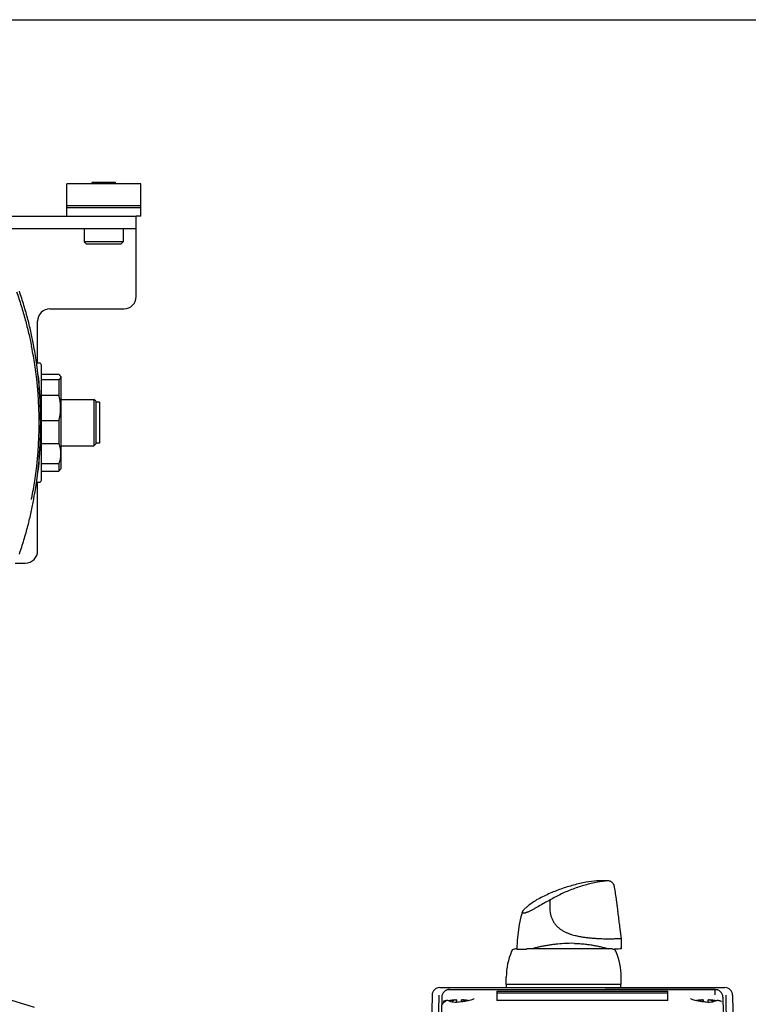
# Model space of a CAD drawing. Header units: inches. Extents: x 0 to 22, y 0 to 17.
# Tile 3 of 3: x 8.3 to 15.7, y 7 to 17. Entities that reach past the tile are written whole.
import ezdxf

# ---------------------------------------------------------------- set-up
doc = ezdxf.new("R2010")
doc.units = ezdxf.units.IN
doc.header["$LTSCALE"] = 1.21
doc.header["$MEASUREMENT"] = 0
doc.layers.get('0').update_dxf_attribs({"linetype": 'CONTINUOUS'})
for name, color, linetype in [('202476_BL1', 7, 'CONTINUOUS'), ('639971M_CAE_BL5', 7, 'CONTINUOUS'), ('809_314_BL4', 7, 'CONTINUOUS'), ('817_281_BL3', 7, 'CONTINUOUS'), ('830_209_BL7', 7, 'CONTINUOUS'), ('950612M_BL8', 7, 'CONTINUOUS')]:
    doc.layers.add(name, color=color, linetype=linetype)

# ---------------------------------------------------------------- blocks, each defined once
blk = doc.blocks.new('202476_BL1', base_point=(9.39, 9.8832))
at = {"layer": '202476_BL1', "color": 7, "linetype": 'CONTINUOUS'}
for p, q in [((2.7052, 15.0053), (9.4552, 15.0053)), ((9.4552, 14.1903), (9.4552, 15.0053)), ((2.7052, 14.8803), (9.4552, 14.8803)), ((8.5802, 14.0653), (9.3302, 14.0653)), ((8.4552, 13.5142), (8.4552, 13.9403)), ((8.4552, 11.6103), (8.4552, 12.3067)), ((8.2285, 11.4853), (8.3302, 11.4853))]:
    blk.add_line(p, q, dxfattribs=at)
for centre, start, end in [((9.3302, 14.1903), 270, 360), ((8.5802, 13.9403), 90, 180), ((8.3302, 11.6103), 270, 360)]:
    blk.add_arc(centre, 0.125, start, end, dxfattribs=at)
blk = doc.blocks.new('817_281_BL3', base_point=(9.5842, 9.6709))
at = {"layer": '817_281_BL3', "color": 6, "linetype": 'CONTINUOUS'}
for p, q in [((8.3929, 13.6864), (8.3924, 13.6891)), ((8.4735, 13.5142), (8.4436, 13.5142)), ((8.4932, 12.3263), (8.4932, 13.4945)), ((8.4911, 12.9104), (8.4911, 12.9094)), ((8.4436, 12.3067), (8.4735, 12.3067)), ((8.3924, 12.1317), (8.3929, 12.1344)), ((12.4557, 7.1001), (12.4346, 5.89)), ((12.5096, 5.89), (12.5262, 7.1001)), ((12.5344, 7.1774), (15.4253, 7.1774)), ((12.6052, 7.158), (12.6331, 7.1577)), ((12.6325, 7.1574), (15.3271, 7.1574)), ((13.1137, 7.1412), (13.1137, 7.0458)), ((13.1137, 7.1412), (14.846, 7.1412)), ((14.846, 7.1216), (13.1137, 7.1216)), ((14.2126, 7.1581), (15.3271, 7.1581)), ((15.3271, 7.1574), (14.2126, 7.1574)), ((14.846, 7.0458), (14.846, 7.1412)), ((15.3271, 7.1578), (15.3388, 7.1579)), ((15.3388, 7.1579), (15.3539, 7.1581)), ((15.4335, 7.1001), (15.4501, 5.89)), ((15.504, 7.1001), (15.5251, 5.89)), ((12.5538, 7.08), (12.533, 5.89)), ((12.5915, 7.043), (12.5888, 7.0424)), ((12.6093, 7.045), (12.6048, 7.045)), ((12.6154, 7.0444), (12.6093, 7.045)), ((12.6216, 7.0429), (12.6154, 7.0444)), ((12.6265, 7.0412), (12.6216, 7.0429)), ((12.6324, 7.0389), (12.6265, 7.0412)), ((12.6452, 7.047), (12.6452, 7.0461)), ((12.7043, 7.0513), (12.7029, 7.0514)), ((12.7043, 7.0513), (12.7043, 7.0273)), ((12.7235, 7.0289), (12.7075, 7.0274)), ((12.7289, 7.0295), (12.7235, 7.0289)), ((12.7643, 7.0342), (12.7533, 7.0328)), ((12.7568, 7.0514), (12.7554, 7.0513)), ((12.7554, 7.0331), (12.7554, 7.0513)), ((12.7759, 7.0354), (12.7643, 7.0342)), ((12.7866, 7.0365), (12.7759, 7.0354)), ((12.8046, 7.0388), (12.7866, 7.0365)), ((12.8206, 7.0415), (12.8046, 7.0388)), ((14.846, 7.0458), (13.1137, 7.0458)), ((15.1558, 7.0387), (15.1396, 7.0414)), ((15.1452, 7.047), (15.1452, 7.0461)), ((15.1738, 7.0364), (15.1558, 7.0387)), ((15.1838, 7.0354), (15.1738, 7.0364)), ((15.1854, 7.0353), (15.1838, 7.0354)), ((15.1963, 7.0341), (15.1854, 7.0353)), ((15.2074, 7.0327), (15.1963, 7.0341)), ((15.2043, 7.0513), (15.2029, 7.0514)), ((15.2043, 7.0513), (15.2043, 7.0331)), ((15.2185, 7.0312), (15.2074, 7.0327)), ((15.2296, 7.0297), (15.2185, 7.0312)), ((15.2308, 7.0295), (15.2296, 7.0297)), ((15.2371, 7.0288), (15.2308, 7.0295)), ((15.2568, 7.0514), (15.2554, 7.0513)), ((15.2554, 7.0273), (15.2554, 7.0513)), ((15.3333, 7.0412), (15.3281, 7.0392)), ((15.339, 7.0431), (15.3333, 7.0412)), ((15.3452, 7.0445), (15.339, 7.0431)), ((15.3512, 7.0451), (15.3452, 7.0445)), ((15.355, 7.045), (15.3512, 7.0451)), ((15.3564, 7.0449), (15.355, 7.045)), ((15.4059, 7.0801), (15.4267, 5.89))]:
    blk.add_line(p, q, dxfattribs=at)
for points in [[(12.5717, 7.036), (12.5707, 7.0356), (12.57, 7.0353), (12.5696, 7.0351)], [(12.5795, 7.0394), (12.5776, 7.0386), (12.5759, 7.0379), (12.5743, 7.0372), (12.5717, 7.036)], [(12.5888, 7.0424), (12.5862, 7.0417), (12.5838, 7.0409), (12.5816, 7.0402), (12.5795, 7.0394)], [(12.5976, 7.0442), (12.5945, 7.0437), (12.5915, 7.043)], [(12.6048, 7.045), (12.601, 7.0446), (12.5976, 7.0442)], [(12.7075, 7.0274), (12.6914, 7.027), (12.6756, 7.028), (12.6604, 7.0304), (12.646, 7.0342), (12.6324, 7.0389)], [(12.7533, 7.0328), (12.7309, 7.0298), (12.7289, 7.0295)], [(12.8836, 7.0679), (12.8836, 7.0676), (12.8828, 7.0659), (12.8798, 7.0627), (12.8746, 7.0591), (12.8673, 7.0553), (12.8582, 7.0516), (12.8474, 7.048), (12.8349, 7.0446), (12.8206, 7.0415)], [(15.1396, 7.0414), (15.1252, 7.0445), (15.1126, 7.0479), (15.1017, 7.0515), (15.0925, 7.0553), (15.0852, 7.0591), (15.0799, 7.0627), (15.0769, 7.0658), (15.0761, 7.0676), (15.0761, 7.0679)], [(15.2691, 7.027), (15.2531, 7.0274), (15.2371, 7.0288)], [(15.3281, 7.0392), (15.3145, 7.0345), (15.3001, 7.0306), (15.2849, 7.028), (15.2691, 7.027)], [(15.3699, 7.0426), (15.3668, 7.0433), (15.3636, 7.0439), (15.3601, 7.0445), (15.3564, 7.0449)], [(15.382, 7.0387), (15.38, 7.0395), (15.3777, 7.0403), (15.3753, 7.0411), (15.3727, 7.0419), (15.3699, 7.0426)], [(15.3855, 7.0371), (15.3839, 7.0379), (15.382, 7.0387)], [(15.39, 7.0351), (15.3902, 7.0351), (15.3899, 7.0352), (15.3892, 7.0355), (15.3883, 7.0359), (15.3855, 7.0371)], [(15.389, 7.0352), (15.3899, 7.0352), (15.39, 7.0351)]]:
    blk.add_lwpolyline(points, dxfattribs=at)
for centre, radius, start, end in [((4.7145, 12.9292), 3.7556, 11.46946, 11.63259), ((4.6503, 12.9165), 3.821, 8.77475, 11.46444), ((4.0346, 12.8932), 4.4525, 10.16566, 10.2979), ((4.0462, 12.8952), 4.4408, 7.85317, 10.16672), ((4.6054, 12.9104), 3.8663, 351.23784, 8.7621), ((4.1222, 12.9062), 4.3639, 4.69252, 7.84579), ((4.6383, 12.9133), 3.8526, 5.21633, 8.73287), ((4.1669, 12.9102), 4.3191, 0.00291, 4.68854), ((4.6045, 12.9103), 3.8866, 0.00082, 5.21397), ((4.1694, 12.9105), 4.3166, 355.31009, 359.99851), ((4.6086, 12.9103), 3.8825, 354.78327, 359.98625), ((4.1247, 12.9144), 4.3614, 352.15299, 355.30808), ((4.6389, 12.9075), 3.852, 351.23773, 354.78386), ((4.6506, 12.9043), 3.8207, 348.53532, 351.2251), ((4.0636, 12.9229), 4.4231, 349.82867, 352.15146), ((4.7109, 12.8924), 3.7592, 348.36745, 348.53043), ((4.034, 12.9278), 4.4532, 349.70211, 349.83433), ((7.3629, 4.0074), 3.15, 70.3275, 90.40262), ((12.5344, 7.0987), 0.0787, 90, 179), ((12.6325, 7.0787), 0.0787, 89.99873, 179.00308), ((15.3272, 7.0787), 0.0787, 0.99982, 90.03097), ((15.4253, 7.0987), 0.0787, 1, 90), ((12.6292, 6.9706), 0.0783, 117.65773, 125.27663), ((12.6296, 6.9698), 0.0792, 109.98254, 117.68105), ((12.6858, 6.8655), 0.1859, 102.73064, 108.79849), ((12.6893, 6.8586), 0.1926, 101.32075, 103.22145), ((12.6904, 6.8525), 0.1988, 97.54817, 101.30852), ((12.7059, 6.9253), 0.1263, 106.19041, 113.59436), ((12.6923, 6.8371), 0.2144, 92.07723, 97.51358), ((12.7049, 6.9284), 0.1231, 102.37763, 106.16105), ((12.6934, 6.9779), 0.0736, 91.18202, 105.9248), ((12.7046, 6.9299), 0.1215, 98.53892, 102.37305), ((12.7046, 6.9298), 0.1216, 96.00692, 98.53065), ((12.7047, 6.9285), 0.1229, 94.70455, 96.00884), ((12.7049, 6.9269), 0.1245, 90.91906, 94.70183), ((12.7548, 6.9266), 0.1249, 85.30485, 89.08081), ((12.755, 6.9282), 0.1233, 84.00519, 85.30216), ((12.7651, 6.6988), 0.3526, 89.365, 89.55397), ((12.7663, 6.978), 0.0735, 80.73983, 88.81292), ((12.7551, 6.9294), 0.122, 81.48845, 84.00707), ((12.7552, 6.9302), 0.1213, 78.62818, 81.48522), ((12.7674, 6.8371), 0.2144, 82.48638, 87.92273), ((12.7662, 6.9774), 0.0741, 74.06162, 80.70547), ((12.7552, 6.9299), 0.1215, 77.65371, 78.62889), ((12.7551, 6.9296), 0.1218, 73.83839, 77.65291), ((12.754, 6.926), 0.1256, 66.35898, 73.82179), ((12.7693, 6.8525), 0.1988, 78.69147, 82.4518), ((12.7704, 6.8586), 0.1926, 76.77855, 78.67924), ((12.7739, 6.8655), 0.1859, 72.94505, 77.26936), ((15.1858, 6.8655), 0.1859, 102.73064, 107.05537), ((15.1893, 6.8586), 0.1926, 101.32075, 103.22145), ((15.1904, 6.8525), 0.1988, 97.54817, 101.30852), ((15.2059, 6.9253), 0.1263, 106.19041, 113.59436), ((15.1923, 6.8371), 0.2144, 92.07723, 97.51358), ((15.2049, 6.9284), 0.1231, 102.37763, 106.16105), ((15.1934, 6.9778), 0.0737, 99.24359, 105.92157), ((15.2046, 6.9299), 0.1215, 98.53892, 102.37305), ((15.1934, 6.9775), 0.0739, 91.20089, 99.22054), ((15.2046, 6.9298), 0.1216, 96.00692, 98.53065), ((15.1947, 6.6881), 0.3634, 90.44885, 90.63221), ((15.2047, 6.9285), 0.1229, 94.70455, 96.00884), ((15.2049, 6.9269), 0.1245, 90.91906, 94.70183), ((15.2548, 6.9266), 0.1249, 85.30485, 89.08081), ((15.255, 6.9282), 0.1233, 84.00519, 85.30216), ((15.2663, 6.978), 0.0734, 74.03118, 88.8167), ((15.2551, 6.9294), 0.122, 81.48845, 84.00707), ((15.2552, 6.9301), 0.1213, 77.65215, 81.48501), ((15.2674, 6.8371), 0.2144, 82.48638, 87.92273), ((15.2551, 6.9296), 0.1218, 73.83839, 77.65291), ((15.254, 6.926), 0.1256, 66.35898, 73.82179), ((15.2693, 6.8525), 0.1988, 78.69147, 82.4518), ((15.2704, 6.8586), 0.1926, 76.77855, 78.67924), ((15.2739, 6.8655), 0.1859, 71.20247, 77.26936)]:
    blk.add_arc(centre, radius, start, end, dxfattribs=at)
for centre, start_param, end_param in [((8.4735, 13.4945), -1.570796, 0), ((8.4735, 12.3263), -3.141593, -1.570796)]:
    blk.add_ellipse(centre, major_axis=(0, 0.0197), ratio=0.999848, start_param=start_param, end_param=end_param, dxfattribs=at)
for points, knots in [([(8.2413, 14.2389), (8.2495, 14.2152), (8.2655, 14.1676), (8.2956, 14.0729), (8.3293, 13.9564), (8.3638, 13.8207), (8.3835, 13.732), (8.3924, 13.6891)], [0, 0, 0, 0, 0.132281, 0.263937, 0.522361, 0.769639, 1, 1, 1, 1]), ([(8.4154, 13.6891), (8.4115, 13.7104), (8.4033, 13.7538), (8.3894, 13.8199), (8.3738, 13.8881), (8.3564, 13.9581), (8.3372, 14.0292), (8.3163, 14.1011), (8.2938, 14.1733), (8.2777, 14.2214), (8.2695, 14.2454)], [0, 0, 0, 0, 0.112531, 0.230161, 0.352066, 0.477495, 0.605723, 0.736043, 0.867733, 1, 1, 1, 1]), ([(8.2695, 11.5755), (8.2777, 11.5995), (8.2938, 11.6475), (8.3163, 11.7197), (8.3372, 11.7916), (8.3564, 11.8628), (8.3738, 11.9327), (8.3894, 12.001), (8.4033, 12.0671), (8.4115, 12.1104), (8.4154, 12.1317)], [0, 0, 0, 0, 0.132267, 0.263957, 0.394276, 0.522505, 0.647934, 0.769839, 0.887469, 1, 1, 1, 1]), ([(12.6331, 7.1577), (12.632, 7.1577), (12.6277, 7.1576), (12.6235, 7.1571), (12.6203, 7.1566)], [0, 0, 0, 0, 0.249636, 1, 1, 1, 1]), ([(15.3271, 7.1578), (15.328, 7.1578), (15.3317, 7.1576), (15.3354, 7.1571), (15.3381, 7.1566)], [0, 0, 0, 0, 0.249627, 1, 1, 1, 1]), ([(15.3281, 7.1025), (15.3281, 7.1068), (15.328, 7.113), (15.3278, 7.121), (15.3277, 7.1264), (15.3277, 7.1313), (15.3276, 7.1358), (15.3275, 7.1399), (15.3275, 7.1436), (15.3274, 7.1468), (15.3273, 7.1496), (15.3273, 7.1516), (15.3273, 7.1531), (15.3272, 7.154), (15.3272, 7.1548), (15.3272, 7.1555), (15.3272, 7.1561), (15.3271, 7.1565), (15.3271, 7.1568), (15.3271, 7.1569), (15.3271, 7.1571), (15.3271, 7.1572), (15.3271, 7.1573), (15.3271, 7.1574), (15.3271, 7.1574), (15.3271, 7.1574), (15.3271, 7.1574), (15.3271, 7.1574), (15.3271, 7.1574)], [0, 0, 0, 0, 0.233975, 0.33936, 0.436991, 0.526853, 0.608935, 0.683225, 0.749714, 0.808393, 0.859255, 0.902295, 0.920879, 0.937506, 0.952176, 0.964887, 0.975638, 0.984428, 0.988089, 0.991259, 0.993939, 0.996129, 0.997829, 0.999039, 0.999461, 0.99976, 0.999938, 1, 1, 1, 1]), ([(12.5588, 7.0045), (12.5616, 7.0104), (12.5687, 7.0217), (12.5785, 7.0307), (12.5839, 7.0345)], [0, 0, 0, 0, 0.498159, 1, 1, 1, 1]), ([(12.6732, 7.0486), (12.6701, 7.0478), (12.664, 7.0456), (12.6582, 7.0427), (12.6553, 7.0411)], [0, 0, 0, 0, 0.492562, 1, 1, 1, 1]), ([(12.8044, 7.0411), (12.8015, 7.0427), (12.7957, 7.0456), (12.7896, 7.0477), (12.7865, 7.0486)], [0, 0, 0, 0, 0.507398, 1, 1, 1, 1]), ([(15.1732, 7.0486), (15.1701, 7.0478), (15.164, 7.0456), (15.1582, 7.0427), (15.1553, 7.0411)], [0, 0, 0, 0, 0.492562, 1, 1, 1, 1]), ([(15.3044, 7.0411), (15.3015, 7.0427), (15.2957, 7.0456), (15.2896, 7.0477), (15.2865, 7.0486)], [0, 0, 0, 0, 0.507398, 1, 1, 1, 1])]:
    blk.add_open_spline(points, degree=3, knots=knots, dxfattribs=at)
blk.add_open_spline([(15.3271, 7.1574), (15.3271, 7.1574), (15.3271, 7.1574), (15.3271, 7.1574)], degree=3, dxfattribs=at)
blk = doc.blocks.new('809_314_BL4', base_point=(11.4826, 9.2932))
at = {"layer": '809_314_BL4', "color": 7, "linetype": 'CONTINUOUS'}
for p, q in [((8.4932, 13.401), (8.6704, 13.401)), ((8.69, 13.3804), (8.6783, 13.3936)), ((8.6704, 13.345), (8.4932, 13.345)), ((8.6704, 13.345), (8.6704, 13.1894)), ((8.69, 13.3804), (8.69, 12.4404)), ((8.4932, 13.1894), (8.6704, 13.1894)), ((8.7019, 13.1466), (9.0247, 13.1466)), ((9.0444, 13.127), (9.0247, 13.1466)), ((9.0247, 13.1466), (9.0247, 12.6742)), ((9.0444, 13.127), (9.0444, 12.6939)), ((9.0837, 13.1171), (9.0444, 13.1171)), ((9.0837, 13.1171), (9.0837, 12.7037)), ((8.6704, 12.9278), (8.4932, 12.9278)), ((8.6704, 12.9278), (8.6704, 12.6989)), ((8.4932, 12.6989), (8.6704, 12.6989)), ((9.0444, 12.6939), (9.0247, 12.6742)), ((9.0837, 12.7037), (9.0444, 12.7037)), ((8.7019, 12.6742), (9.0247, 12.6742)), ((8.6704, 12.4932), (8.4932, 12.4932)), ((8.6704, 12.4932), (8.6704, 12.4198)), ((8.4932, 12.4198), (8.6704, 12.4198)), ((8.69, 12.4404), (8.6783, 12.4273)), ((8.4932, 6.1696), (8.6704, 6.1696)), ((8.4932, 6.1218), (8.6704, 6.1218)), ((8.69, 6.1474), (8.6704, 6.1696)), ((8.6704, 6.1696), (8.6704, 6.1218)), ((8.69, 6.1474), (8.69, 5.2074)), ((13.7683, 6.1218), (13.5626, 5.9384)), ((13.9972, 6.1693), (14.2589, 6.0828)), ((8.6704, 5.9384), (8.4932, 5.9384)), ((8.6704, 5.9384), (8.6704, 5.7164)), ((8.7019, 5.9137), (9.0247, 5.9137)), ((9.0444, 5.894), (9.0247, 5.9137)), ((9.0247, 5.9137), (9.0247, 5.4412)), ((14.4704, 5.6385), (14.4144, 5.9083)), ((9.0444, 5.894), (9.0444, 5.4609)), ((9.0837, 5.8841), (9.0444, 5.8841)), ((9.0837, 5.8841), (9.0837, 5.4707)), ((13.8861, 5.8112), (13.8959, 5.7917)), ((13.9381, 5.8129), (13.9283, 5.8325)), ((8.4932, 5.7164), (8.6704, 5.7164)), ((13.4893, 5.7164), (13.5453, 5.4465)), ((8.6704, 5.4465), (8.4932, 5.4465)), ((8.6704, 5.4465), (8.6704, 5.2721)), ((8.7019, 5.4412), (9.0247, 5.4412)), ((9.0444, 5.4609), (9.0247, 5.4412)), ((9.0837, 5.4707), (9.0444, 5.4707)), ((14.1914, 5.2331), (14.3971, 5.4165)), ((8.4932, 5.2721), (8.6704, 5.2721)), ((8.69, 5.2074), (8.6705, 5.1855)), ((13.9625, 5.1856), (13.7008, 5.2721)), ((8.6704, 5.1856), (8.4932, 5.1856)), ((8.4932, 5.1853), (8.6704, 5.1853)), ((8.6704, 5.1856), (8.6704, 5.1853))]:
    blk.add_line(p, q, dxfattribs=at)
for radius in [0.47, 0.2362, 0.2165, 0.2067, 0.1634]:
    blk.add_circle((13.9799, 5.6774), radius, dxfattribs=at)
for centre, radius, start, end in [((8.7019, 13.1585), 0.0118, 179.99548, 270), ((8.7019, 12.6624), 0.0118, 90, 180.0045), ((13.9799, 5.6774), 0.4921, 87.98074, 115.46033), ((13.9799, 5.6774), 0.4921, 27.98074, 55.46033), ((8.7019, 5.9255), 0.0118, 179.9955, 270), ((13.9799, 5.6774), 0.4921, 147.98074, 175.46033), ((13.917, 5.8023), 0.0236, 206.72053, 26.72053), ((13.9799, 5.6774), 0.4921, 327.98074, 355.46033), ((8.7019, 5.4294), 0.0118, 90, 180.00452), ((13.9799, 5.6774), 0.4921, 207.98074, 235.46033), ((13.9799, 5.6774), 0.4921, 267.98074, 295.46033)]:
    blk.add_arc(centre, radius, start, end, dxfattribs=at)
for points, knots in [([(8.6704, 13.401), (8.6719, 13.3997), (8.6749, 13.3972), (8.6776, 13.3944), (8.6789, 13.393)], [0, 0, 0, 0, 0.519036, 1, 1, 1, 1]), ([(8.6789, 13.393), (8.6805, 13.3911), (8.6828, 13.3882), (8.6851, 13.3841), (8.6865, 13.3811), (8.6874, 13.378), (8.6879, 13.375), (8.6879, 13.3719), (8.6875, 13.3689), (8.6868, 13.3658), (8.6856, 13.3628), (8.684, 13.3598), (8.682, 13.3568), (8.6796, 13.3538), (8.6769, 13.3508), (8.6738, 13.3479), (8.6715, 13.346), (8.6704, 13.345)], [0, 0, 0, 0, 0.133004, 0.194086, 0.252146, 0.307837, 0.361978, 0.415501, 0.469371, 0.524526, 0.581818, 0.641951, 0.705488, 0.772855, 0.84432, 0.920018, 1, 1, 1, 1]), ([(8.6879, 13.0586), (8.6879, 13.0696), (8.6871, 13.0917), (8.6837, 13.1246), (8.6782, 13.1572), (8.6732, 13.1788), (8.6704, 13.1894)], [0, 0, 0, 0, 0.249729, 0.499585, 0.749655, 1, 1, 1, 1]), ([(8.6704, 12.9278), (8.6732, 12.9384), (8.6782, 12.96), (8.6837, 12.9926), (8.6871, 13.0255), (8.6879, 13.0476), (8.6879, 13.0586)], [0, 0, 0, 0, 0.250345, 0.500415, 0.750271, 1, 1, 1, 1]), ([(8.6704, 12.6989), (8.6731, 12.6905), (8.6769, 12.6778), (8.6809, 12.6607), (8.6834, 12.6479), (8.6854, 12.6349), (8.6868, 12.622), (8.6877, 12.609), (8.688, 12.596), (8.6877, 12.583), (8.6868, 12.57), (8.6854, 12.5571), (8.6834, 12.5442), (8.6809, 12.5313), (8.6769, 12.5142), (8.6731, 12.5015), (8.6704, 12.4932)], [0, 0, 0, 0, 0.126225, 0.188959, 0.251465, 0.313777, 0.375936, 0.437992, 0.499999, 0.562006, 0.624063, 0.686222, 0.748533, 0.811037, 0.873772, 1, 1, 1, 1]), ([(8.6704, 12.4198), (8.6719, 12.4211), (8.6749, 12.4237), (8.6776, 12.4265), (8.6789, 12.4279)], [0, 0, 0, 0, 0.519036, 1, 1, 1, 1]), ([(8.6704, 6.1218), (8.6731, 6.1143), (8.6769, 6.103), (8.6809, 6.0878), (8.6834, 6.0763), (8.6854, 6.0648), (8.6868, 6.0532), (8.6877, 6.0417), (8.688, 6.0301), (8.6877, 6.0185), (8.6868, 6.0069), (8.6854, 5.9953), (8.6834, 5.9838), (8.6809, 5.9723), (8.6769, 5.9571), (8.6731, 5.9458), (8.6704, 5.9384)], [0, 0, 0, 0, 0.12693, 0.189795, 0.252303, 0.314507, 0.376472, 0.438275, 0.499998, 0.561722, 0.623526, 0.685491, 0.747693, 0.810199, 0.873065, 1, 1, 1, 1]), ([(8.6704, 5.7164), (8.6732, 5.7054), (8.6769, 5.6887), (8.6809, 5.6663), (8.6834, 5.6495), (8.6854, 5.6325), (8.6868, 5.6155), (8.6877, 5.5985), (8.688, 5.5815), (8.6877, 5.5644), (8.6868, 5.5474), (8.6854, 5.5304), (8.6834, 5.5135), (8.6809, 5.4966), (8.6769, 5.4742), (8.6732, 5.4576), (8.6704, 5.4465)], [0, 0, 0, 0, 0.125046, 0.187564, 0.25007, 0.312563, 0.375044, 0.437522, 0.499999, 0.562478, 0.624956, 0.687439, 0.749931, 0.812436, 0.874953, 1, 1, 1, 1]), ([(8.6879, 5.2288), (8.6879, 5.2307), (8.6877, 5.2343), (8.6868, 5.2398), (8.6854, 5.2453), (8.6834, 5.2507), (8.6809, 5.2561), (8.6779, 5.2615), (8.6743, 5.2668), (8.6717, 5.2703), (8.6704, 5.2721)], [0, 0, 0, 0, 0.115011, 0.231175, 0.349506, 0.470909, 0.596141, 0.725806, 0.860332, 1, 1, 1, 1]), ([(8.6704, 5.1856), (8.6717, 5.1873), (8.6743, 5.1908), (8.6779, 5.1962), (8.6809, 5.2016), (8.6834, 5.207), (8.6854, 5.2124), (8.6868, 5.2179), (8.6877, 5.2233), (8.6879, 5.227), (8.6879, 5.2288)], [0, 0, 0, 0, 0.139668, 0.274194, 0.403859, 0.529091, 0.650494, 0.768825, 0.884989, 1, 1, 1, 1])]:
    blk.add_open_spline(points, degree=3, knots=knots, dxfattribs=at)
blk = doc.blocks.new('639971M_CAE_BL5', base_point=(12.5765, 10.2815))
at = {"layer": '639971M_CAE_BL5', "color": 7, "linetype": 'CONTINUOUS'}
for p, q in [((9.5002, 15.3333), (8.7502, 15.3333)), ((8.7502, 15.0053), (8.7502, 15.3333)), ((9.5002, 15.0053), (9.5002, 15.3333)), ((9.5002, 15.1103), (8.7502, 15.1103)), ((8.7502, 15.0953), (9.5002, 15.0953)), ((9.5002, 15.0053), (9.4552, 15.0053))]:
    blk.add_line(p, q, dxfattribs=at)
blk = doc.blocks.new('830_209_BL7', base_point=(10.2329, 10.2431))
at = {"layer": '830_209_BL7', "color": 7, "linetype": 'CONTINUOUS'}
for p, q in [((14.1853, 8.2609), (14.1601, 8.2612)), ((14.2167, 8.2612), (14.1602, 8.2612)), ((14.2434, 8.2609), (14.2168, 8.2612)), ((13.3153, 7.5679), (13.4121, 7.5679)), ((14.26, 7.5719), (13.4507, 7.5719)), ((14.363, 7.5723), (14.3641, 7.5724)), ((13.2082, 7.2089), (13.2082, 7.2822)), ((14.3736, 7.2089), (13.2082, 7.2089)), ((13.2121, 7.1774), (13.2121, 7.2089)), ((14.3696, 7.1774), (14.3696, 7.2089)), ((14.3736, 7.2089), (14.3736, 7.2822))]:
    blk.add_line(p, q, dxfattribs=at)
blk.add_lwpolyline([(13.3717, 7.9445), (13.3575, 7.8938), (13.3406, 7.8189), (13.3274, 7.7389), (13.3186, 7.6535), (13.3153, 7.5679)], dxfattribs=at)
for centre, radius, start, end in [((14.284, 6.7588), 1.5103, 95.97618, 100.13946), ((14.1616, 6.5011), 1.7601, 90.04772, 91.13253), ((14.3923, 6.8044), 1.4641, 95.83963, 100.16619), ((14.2184, 6.5232), 1.738, 90.05239, 91.08859), ((14.182, 7.0311), 1.2315, 122.78556, 128.05014), ((14.6385, 6.1316), 2.171, 116.97301, 120.56816), ((13.8702, 6.3526), 1.2737, 88.68302, 93.57231), ((10.3617, 7.5604), 4.0164, 0.18688, 1.67275), ((13.8775, 7.2822), 0.6693, 156.77246, 180), ((13.2914, 7.5337), 0.0315, 114.83763, 156.77246), ((13.3217, 7.4683), 0.1035, 93.45235, 114.83763), ((14.2601, 7.4681), 0.1038, 82.36099, 90.02759), ((14.2601, 7.4683), 0.1035, 65.16237, 82.35205), ((14.2418, 9.2478), 1.6799, 271.51721, 274.13633), ((14.2904, 7.5337), 0.0315, 23.22754, 65.16237), ((13.7043, 7.2822), 0.6693, 0, 23.22754), ((14.2387, 9.284), 1.7162, 274.18967, 274.65801)]:
    blk.add_arc(centre, radius, start, end, dxfattribs=at)
for points, knots in [([(14.0182, 8.2455), (13.9751, 8.2378), (13.889, 8.2186), (13.7619, 8.179), (13.6366, 8.1285), (13.5553, 8.0882), (13.5152, 8.0664)], [0, 0, 0, 0, 0.244764, 0.492832, 0.744476, 1, 1, 1, 1]), ([(14.1339, 8.2455), (14.1127, 8.2417), (14.0705, 8.2331), (14.0078, 8.2175), (13.946, 8.1991), (13.8851, 8.1779), (13.8254, 8.1541), (13.7668, 8.1276), (13.7094, 8.0985), (13.6721, 8.0774), (13.6538, 8.0664)], [0, 0, 0, 0, 0.125567, 0.250878, 0.375988, 0.500948, 0.625804, 0.750589, 0.875326, 1, 1, 1, 1]), ([(14.3074, 8.195), (14.3068, 8.1993), (14.3053, 8.2057), (14.3023, 8.2138), (14.2997, 8.2197), (14.2967, 8.2254), (14.2921, 8.2324), (14.2867, 8.2388), (14.2807, 8.2445), (14.276, 8.2483), (14.2709, 8.2516), (14.2657, 8.2545), (14.2603, 8.2569), (14.2529, 8.2594), (14.2472, 8.2605), (14.2434, 8.2609)], [0, 0, 0, 0, 0.132079, 0.19781, 0.263108, 0.327911, 0.392165, 0.51872, 0.581037, 0.642666, 0.703618, 0.763932, 0.823678, 0.882933, 1, 1, 1, 1]), ([(14.3764, 7.6776), (14.3758, 7.6816), (14.3746, 7.6898), (14.3726, 7.7027), (14.3707, 7.7166), (14.3686, 7.7311), (14.3666, 7.7462), (14.3638, 7.7671), (14.3604, 7.7938), (14.3564, 7.8263), (14.3523, 7.8594), (14.3483, 7.8927), (14.3442, 7.9261), (14.3401, 7.9597), (14.3359, 7.9933), (14.3315, 8.027), (14.3256, 8.0719), (14.3177, 8.1279), (14.311, 8.1727), (14.3074, 8.195)], [0, 0, 0, 0, 0.022839, 0.04799, 0.07492, 0.103181, 0.132458, 0.162506, 0.224167, 0.287178, 0.351013, 0.415341, 0.479977, 0.544804, 0.609746, 0.674758, 0.739807, 0.869924, 1, 1, 1, 1]), ([(13.5344, 8.0009), (13.5257, 7.9957), (13.5125, 7.9881), (13.4947, 7.9781), (13.4812, 7.9706), (13.4676, 7.9634), (13.4539, 7.9564), (13.4404, 7.9499), (13.4292, 7.9449), (13.4204, 7.9413), (13.4141, 7.9388), (13.408, 7.9367), (13.4021, 7.9348), (13.3966, 7.9333), (13.3915, 7.9322), (13.3868, 7.9316), (13.3827, 7.9313), (13.3797, 7.9316), (13.3776, 7.932), (13.3758, 7.9325), (13.3743, 7.9333), (13.373, 7.9343), (13.3723, 7.9351), (13.3717, 7.936), (13.3712, 7.9374), (13.3709, 7.9389), (13.3709, 7.9405), (13.3711, 7.9423), (13.3714, 7.9436), (13.3716, 7.9445)], [0, 0, 0, 0, 0.160552, 0.241931, 0.323696, 0.40546, 0.486682, 0.566586, 0.644044, 0.681371, 0.717431, 0.751921, 0.784507, 0.814834, 0.842553, 0.867368, 0.889084, 0.907681, 0.915875, 0.923395, 0.936715, 0.942761, 0.948563, 0.954261, 0.959989, 0.971959, 0.978395, 0.985197, 1, 1, 1, 1]), ([(13.3716, 7.9445), (13.3719, 7.9455), (13.3727, 7.9475), (13.3742, 7.9506), (13.376, 7.9537), (13.3782, 7.957), (13.3807, 7.9604), (13.3834, 7.9639), (13.3865, 7.9675), (13.3909, 7.9724), (13.397, 7.9786), (13.405, 7.986), (13.4137, 7.9935), (13.4198, 7.9984), (13.423, 8.0009)], [0, 0, 0, 0, 0.039923, 0.083852, 0.131617, 0.182977, 0.237682, 0.295473, 0.356123, 0.419402, 0.55307, 0.695102, 0.844396, 1, 1, 1, 1]), ([(13.6538, 8.0664), (13.6522, 8.0562), (13.6496, 8.0355), (13.6479, 8.0042), (13.6488, 7.9727), (13.6518, 7.9466), (13.6557, 7.9259), (13.6594, 7.9106), (13.664, 7.8954), (13.6695, 7.8806), (13.6758, 7.8661), (13.6831, 7.8521), (13.6912, 7.8386), (13.7001, 7.8256), (13.7098, 7.8134), (13.7203, 7.8018), (13.7314, 7.791), (13.743, 7.7808), (13.7552, 7.7714), (13.7678, 7.7627), (13.7807, 7.7546), (13.794, 7.7472), (13.8075, 7.7404), (13.8257, 7.7321), (13.8443, 7.7248), (13.8631, 7.7184), (13.8819, 7.7126), (13.8961, 7.7088), (13.9057, 7.7065)], [0, 0, 0, 0, 0.063094, 0.126461, 0.190074, 0.253887, 0.285857, 0.317849, 0.349848, 0.38184, 0.413803, 0.445721, 0.477571, 0.509335, 0.540994, 0.572533, 0.603941, 0.635213, 0.666345, 0.697336, 0.728186, 0.758896, 0.78947, 0.819911, 0.880406, 0.910477, 0.940433, 1, 1, 1, 1]), ([(13.9057, 7.7065), (13.9178, 7.7035), (13.942, 7.6982), (13.9785, 7.6917), (14.009, 7.6873), (14.0333, 7.6844), (14.0574, 7.6818), (14.0876, 7.679), (14.1355, 7.6757), (14.1713, 7.6741), (14.1952, 7.6735)], [0, 0, 0, 0, 0.12788, 0.254908, 0.381106, 0.443902, 0.506498, 0.631083, 0.754867, 1, 1, 1, 1]), ([(13.7909, 7.6239), (13.7642, 7.6222), (13.7241, 7.6186), (13.6708, 7.6118), (13.6306, 7.6056), (13.5903, 7.5986), (13.55, 7.5906), (13.5097, 7.5818), (13.4829, 7.5753), (13.4695, 7.5719)], [0, 0, 0, 0, 0.245942, 0.370034, 0.49482, 0.62025, 0.746279, 0.872877, 1, 1, 1, 1]), ([(13.8995, 7.626), (13.9144, 7.6257), (13.944, 7.6244), (13.9881, 7.621), (14.0319, 7.616), (14.0752, 7.6098), (14.1181, 7.6022), (14.1745, 7.5904), (14.2163, 7.5798), (14.2438, 7.5719)], [0, 0, 0, 0, 0.12749, 0.254254, 0.380299, 0.505626, 0.630245, 0.754172, 1, 1, 1, 1]), ([(14.1952, 7.6735), (14.2105, 7.6731), (14.2334, 7.6727), (14.2639, 7.6728), (14.2867, 7.6732), (14.3093, 7.6738), (14.3392, 7.6751), (14.3616, 7.6765), (14.3764, 7.6776)], [0, 0, 0, 0, 0.253461, 0.379339, 0.504639, 0.629358, 0.753495, 1, 1, 1, 1]), ([(13.4507, 7.5719), (13.4475, 7.5719), (13.441, 7.5717), (13.4313, 7.5708), (13.4217, 7.5696), (13.4153, 7.5685), (13.4121, 7.5679)], [0, 0, 0, 0, 0.249633, 0.500638, 0.751305, 1, 1, 1, 1]), ([(14.3781, 7.5735), (14.3773, 7.5733), (14.3754, 7.573), (14.3723, 7.5727), (14.3684, 7.5723), (14.3657, 7.5721), (14.3642, 7.572)], [0, 0, 0, 0, 0.178346, 0.404547, 0.678499, 1, 1, 1, 1])]:
    blk.add_open_spline(points, degree=3, knots=knots, dxfattribs=at)
blk = doc.blocks.new('950612M_BL8', base_point=(12.6753, 10.3335))
at = {"layer": '950612M_BL8', "color": 7, "linetype": 'CONTINUOUS'}
for p, q in [((9.0111, 15.3527), (9.0071, 15.3488)), ((9.0071, 15.3488), (9.2433, 15.3488)), ((9.0071, 15.3333), (9.0071, 15.3488)), ((9.0111, 15.3527), (9.2394, 15.3527)), ((9.2394, 15.3527), (9.2433, 15.3488)), ((9.2433, 15.3333), (9.2433, 15.3488)), ((8.9284, 14.8803), (8.9284, 14.7464)), ((9.3221, 14.8803), (9.3221, 14.7464)), ((9.3221, 14.7464), (8.9284, 14.7464)), ((8.9284, 14.7464), (8.952, 14.7228)), ((9.2985, 14.7228), (8.952, 14.7228)), ((9.3221, 14.7464), (9.2985, 14.7228))]:
    blk.add_line(p, q, dxfattribs=at)

msp = doc.modelspace()

# ---------------------------------------------------------------- linework, layer by layer
at = {"color": 7, "linetype": 'CONTINUOUS'}
msp.add_line((0, 17), (22, 17), dxfattribs=at)

# ---------------------------------------------------------------- block references
at = {"layer": '202476_BL1'}
msp.add_blockref('202476_BL1', (9.39, 9.8832), dxfattribs=at)
at = {"layer": '639971M_CAE_BL5'}
msp.add_blockref('639971M_CAE_BL5', (12.5765, 10.2815), dxfattribs=at)
at = {"layer": '809_314_BL4'}
msp.add_blockref('809_314_BL4', (11.4826, 9.2932), dxfattribs=at)
at = {"layer": '817_281_BL3'}
msp.add_blockref('817_281_BL3', (9.5842, 9.6709), dxfattribs=at)
at = {"layer": '830_209_BL7'}
msp.add_blockref('830_209_BL7', (10.2329, 10.2431), dxfattribs=at)
at = {"layer": '950612M_BL8'}
msp.add_blockref('950612M_BL8', (12.6753, 10.3335), dxfattribs=at)

doc.saveas('drawing.dxf')
